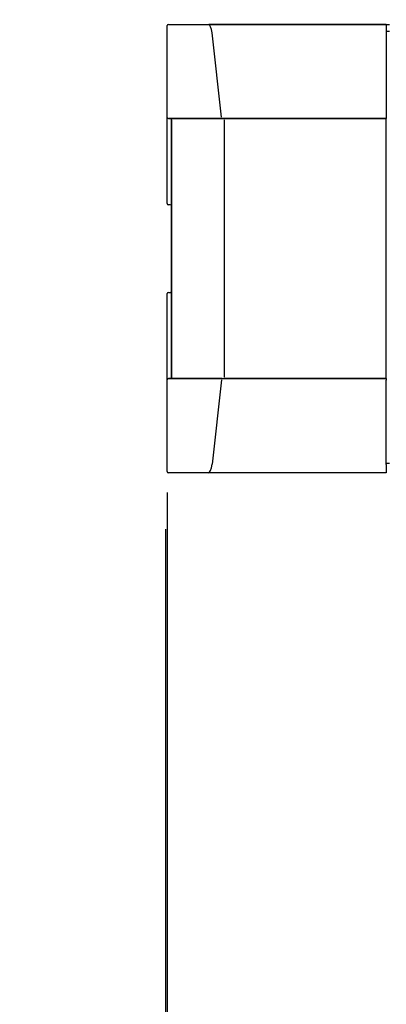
# Model space of a CAD drawing. Header units: millimetres. Extents: x 2819 to 5758, y -64 to 2014.
# Tile 32 of 41: x 4280 to 4437, y 1026 to 1448. Entities that reach past the tile are written whole.
import ezdxf

# ---------------------------------------------------------------- set-up
doc = ezdxf.new("R2010")
doc.units = ezdxf.units.MM
doc.dimstyles.get("Standard").update_dxf_attribs({"dimtxt": 20, "dimasz": 10, "dimexe": 9, "dimexo": 9, "dimgap": 10, "dimtad": 0, "dimtih": 1, "dimtoh": 1, "dimdsep": 46, "dimtxsty": 'Standard', "dimcen": 0.09, "dimadec": 0, "dimazin": 0, "dimtfac": 1, "dimtofl": 0, "dimtmove": 0, "dimatfit": 3, "dimfxl": 0, "dimtolj": 1, "dimtzin": 0, "dimarcsym": 0})

# ---------------------------------------------------------------- blocks, each defined once
blk = doc.blocks.new('*D3')
at = {"color": 0, "lineweight": -2}
for p, q in [((3826.78, 1563.04), (4120.52, 1563.04)), ((4111.52, 1553.04), (4111.52, 1264.1)), ((4111.52, 935.16), (4111.52, 1224.1)), ((4591.44, 925.16), (4102.52, 925.16))]:
    blk.add_line(p, q, dxfattribs=at)
at = {"color": 0, "lineweight": 18}
for points in [[(4109.86, 1553.04), (4113.19, 1553.04), (4111.52, 1563.04)], [(4109.86, 935.16), (4113.19, 935.16), (4111.52, 925.16)]]:
    blk.add_solid(points, dxfattribs=at)
at = {"layer": 'Defpoints', "color": 0, "lineweight": 18}
for p in [(3817.78, 1563.04), (4111.52, 925.16), (4600.44, 925.16)]:
    blk.add_point(p, dxfattribs=at)
at = {"color": 0, "lineweight": 18, "insert": (4111.52, 1244.1), "char_height": 20, "attachment_point": 5}
blk.add_mtext('\\A1;640', dxfattribs=at)
blk = doc.blocks.new('*D6')
at = {"color": 0, "lineweight": -2}
for p, q in [((4343.44, 1245.53), (4343.44, 694.73)), ((4936.44, 1245.53), (4936.44, 694.73)), ((4353.44, 703.73), (4603.28, 703.73)), ((4926.44, 703.73), (4676.61, 703.73))]:
    blk.add_line(p, q, dxfattribs=at)
at = {"color": 0, "lineweight": 18}
for points in [[(4353.44, 705.4), (4353.44, 702.07), (4343.44, 703.73)], [(4926.44, 705.4), (4926.44, 702.07), (4936.44, 703.73)]]:
    blk.add_solid(points, dxfattribs=at)
at = {"layer": 'Defpoints', "color": 0, "lineweight": 18}
for p in [(4343.44, 1254.53), (4936.44, 1254.53), (4936.44, 703.73)]:
    blk.add_point(p, dxfattribs=at)
at = {"color": 0, "lineweight": 18, "insert": (4639.94, 703.73), "char_height": 20, "attachment_point": 5}
blk.add_mtext('\\A1;593', dxfattribs=at)
blk = doc.blocks.new('*D7')
at = {"color": 0, "lineweight": -2}
for p, q in [((4601.59, 1532.03), (4601.59, 746.54)), ((4342.63, 1229.91), (4342.63, 746.54)), ((4352.63, 755.54), (4435.45, 755.54)), ((4591.59, 755.54), (4508.78, 755.54))]:
    blk.add_line(p, q, dxfattribs=at)
at = {"color": 0, "lineweight": 18}
for points in [[(4352.63, 757.2), (4352.63, 753.87), (4342.63, 755.54)], [(4591.59, 757.2), (4591.59, 753.87), (4601.59, 755.54)]]:
    blk.add_solid(points, dxfattribs=at)
at = {"layer": 'Defpoints', "color": 0, "lineweight": 18}
for p in [(4601.59, 1541.03), (4342.63, 1238.91), (4342.63, 755.54)]:
    blk.add_point(p, dxfattribs=at)
at = {"color": 0, "lineweight": 18, "insert": (4472.11, 755.54), "char_height": 20, "attachment_point": 5}
blk.add_mtext('\\A1;258', dxfattribs=at)

msp = doc.modelspace()

# ---------------------------------------------------------------- linework, layer by layer
for p, q in [((4343.941, 1446.033), (4360.883, 1446.033)), ((4343.945, 1446.033), (4361.411, 1446.033)), ((4361.411, 1446.033), (4437.145, 1446.033)), ((4437.145, 1446.033), (4361.416, 1446.033)), ((4437.145, 1446.036), (4438.495, 1446.036)), ((4437.145, 1446.033), (4437.145, 1446.036)), ((4437.145, 1446.033), (4437.845, 1446.033)), ((4437.145, 1446.033), (4437.145, 1442.465)), ((4343.445, 1406.215), (4343.445, 1445.533)), ((4343.445, 1406.215), (4343.445, 1445.533)), ((4366.596, 1406.282), (4362.642, 1442.389)), ((4438.495, 1443.021), (4437.144, 1443.021)), ((4437.145, 1442.465), (4437.145, 1406.358)), ((4343.445, 1369.269), (4343.445, 1406.215)), ((4343.445, 1369.265), (4343.445, 1406.211)), ((4343.941, 1405.715), (4366.941, 1405.715)), ((4366.945, 1405.715), (4343.945, 1405.715)), ((4345.245, 1405.215), (4345.245, 1294.851)), ((4345.245, 1294.851), (4345.245, 1405.215)), ((4366.945, 1405.715), (4437.145, 1405.715)), ((4437.145, 1405.715), (4366.945, 1405.715)), ((4367.873, 1294.851), (4367.873, 1405.215)), ((4368.223, 1405.715), (4437.145, 1405.715)), ((4437.145, 1406.358), (4437.145, 1405.715)), ((4437.145, 1405.215), (4437.145, 1405.715)), ((4437.145, 1294.851), (4437.145, 1405.215)), ((4344.745, 1368.769), (4343.945, 1368.769)), ((4343.445, 1293.855), (4343.445, 1330.802)), ((4343.445, 1293.851), (4343.445, 1330.798)), ((4343.945, 1331.298), (4344.745, 1331.298)), ((4366.941, 1294.351), (4343.941, 1294.351)), ((4343.945, 1294.351), (4366.945, 1294.351)), ((4366.945, 1294.351), (4437.145, 1294.351)), ((4437.145, 1294.351), (4368.223, 1294.351)), ((4437.145, 1294.351), (4437.145, 1294.851)), ((4437.145, 1294.351), (4437.145, 1293.708)), ((4343.445, 1254.533), (4343.445, 1293.851)), ((4343.445, 1254.533), (4343.445, 1293.851)), ((4366.596, 1293.784), (4362.642, 1257.677)), ((4437.145, 1257.601), (4437.145, 1293.708)), ((4438.495, 1258.033), (4437.144, 1258.033)), ((4437.145, 1257.601), (4437.145, 1254.033)), ((4360.883, 1254.033), (4343.941, 1254.033)), ((4361.411, 1254.033), (4343.945, 1254.033)), ((4437.145, 1254.033), (4361.411, 1254.033)), ((4437.145, 1254.033), (4361.416, 1254.033))]:
    msp.add_line(p, q)
for centre, start, end in [((4343.945, 1445.533), 90, 180), ((4343.945, 1406.215), 180, 270), ((4344.745, 1405.215), 0, 90), ((4343.945, 1369.269), 180, 270), ((4344.745, 1368.269), 0, 90), ((4343.945, 1330.798), 90, 180), ((4344.745, 1331.798), 270, 0), ((4343.945, 1293.851), 90, 180), ((4344.745, 1294.851), 270, 0), ((4343.945, 1254.533), 180, 270)]:
    msp.add_arc(centre, 0.5, start, end)
for centre, start_param, end_param in [((4360.879, 1441.033), 4.9870102, 6.2810037), ((4360.879, 1259.033), 3.1437743, 4.4377677)]:
    msp.add_ellipse(centre, major_axis=(0, 5), ratio=0.3663169, start_param=start_param, end_param=end_param)

# ---------------------------------------------------------------- dimensions: what is measured, and where the dimension line sits
at = {"lineweight": 18}
dim = msp.add_linear_dim(base=(4111.523, 925.156), p1=(3817.775, 1563.041), p2=(4600.445, 925.156), angle=90, text='640', dimstyle='Standard', dxfattribs=at)
dim.commit()
dim.dimension.update_dxf_attribs({"geometry": '*D3', "text_midpoint": (4111.523, 1244.099)})
dim = msp.add_linear_dim(base=(4342.634, 755.537), p1=(4601.595, 1541.033), p2=(4342.634, 1238.908), text='258', dimstyle='Standard', dxfattribs=at)
dim.commit()
dim.dimension.update_dxf_attribs({"geometry": '*D7', "text_midpoint": (4472.114, 755.537)})
dim = msp.add_linear_dim(base=(4936.445, 703.734), p1=(4343.445, 1254.533), p2=(4936.445, 1254.533), dimstyle='Standard', dxfattribs=at)
dim.commit()
dim.dimension.update_dxf_attribs({"geometry": '*D6', "text_midpoint": (4639.945, 703.734)})

doc.saveas('drawing.dxf')
